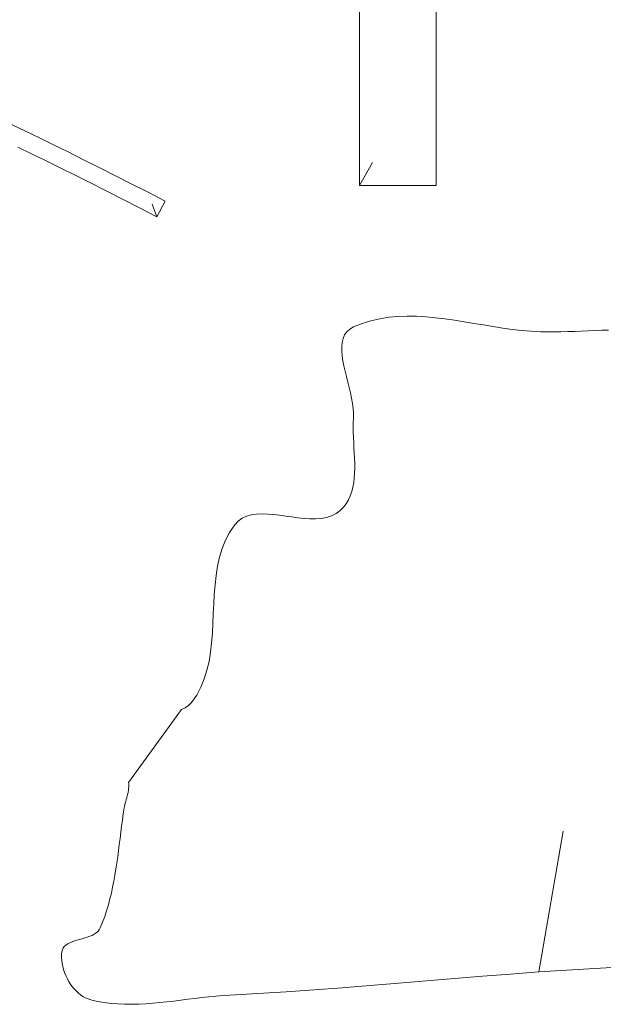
# Model space of a CAD drawing. Header units: inches. Extents: x -12 to 23, y -13.2 to 21.7.
# Tile 39 of 75: x 3.8 to 4.8, y 2 to 3.7. Entities that reach past the tile are written whole.
import ezdxf

# ---------------------------------------------------------------- set-up
doc = ezdxf.new("R2010")
doc.units = ezdxf.units.IN
doc.header["$MEASUREMENT"] = 0
doc.layers.get('0').update_dxf_attribs({"lineweight": 0})

msp = doc.modelspace()

# ---------------------------------------------------------------- linework, layer by layer
at = {"color": 7, "linetype": 'Continuous', "lineweight": 0}
for p, q in [((4.3501, 3.7703), (4.3501, 3.4237)), ((4.4853, 3.4237), (4.4853, 3.7703)), ((4.3501, 3.4237), (4.4853, 3.4237)), ((4.4177, 3.1929), (4.4016, 3.1915)), ((4.4339, 3.1935), (4.4177, 3.1929)), ((4.4504, 3.1932), (4.4339, 3.1935)), ((4.467, 3.1922), (4.4504, 3.1932)), ((4.4837, 3.1907), (4.467, 3.1922)), ((4.3546, 3.1806), (4.3395, 3.1744)), ((4.37, 3.1854), (4.3546, 3.1806)), ((4.3857, 3.189), (4.37, 3.1854)), ((4.4016, 3.1915), (4.3857, 3.189)), ((4.5005, 3.1886), (4.4837, 3.1907)), ((4.5174, 3.1862), (4.5005, 3.1886)), ((4.5344, 3.1836), (4.5174, 3.1862)), ((4.5514, 3.1807), (4.5344, 3.1836)), ((4.5684, 3.1779), (4.5514, 3.1807)), ((4.5853, 3.1751), (4.5684, 3.1779)), ((4.6023, 3.1725), (4.5853, 3.1751)), ((4.3239, 3.1604), (4.3212, 3.1542)), ((4.3278, 3.1659), (4.3239, 3.1604)), ((4.3329, 3.1705), (4.3278, 3.1659)), ((4.3395, 3.1744), (4.3329, 3.1705)), ((4.6191, 3.1701), (4.6023, 3.1725)), ((4.6359, 3.1682), (4.6191, 3.1701)), ((4.6526, 3.1667), (4.6359, 3.1682)), ((4.6692, 3.1659), (4.6526, 3.1667)), ((4.681, 3.1657), (4.6692, 3.1659)), ((4.6929, 3.1657), (4.681, 3.1657)), ((4.7048, 3.1659), (4.6929, 3.1657)), ((4.7168, 3.1662), (4.7048, 3.1659)), ((4.7287, 3.1666), (4.7168, 3.1662)), ((4.7407, 3.1671), (4.7287, 3.1666)), ((4.7527, 3.1676), (4.7407, 3.1671)), ((4.7647, 3.1681), (4.7527, 3.1676)), ((4.7766, 3.1685), (4.7647, 3.1681)), ((4.7886, 3.1688), (4.7766, 3.1685)), ((4.3195, 3.1473), (4.3188, 3.1399)), ((4.3212, 3.1542), (4.3195, 3.1473)), ((4.3188, 3.1399), (4.3188, 3.1319)), ((4.3188, 3.1319), (4.3196, 3.1235)), ((4.3196, 3.1235), (4.3209, 3.1147)), ((4.3209, 3.1147), (4.3227, 3.1057)), ((4.3227, 3.1057), (4.3248, 3.0964)), ((4.3248, 3.0964), (4.3272, 3.0869)), ((4.3272, 3.0869), (4.3296, 3.0773)), ((4.3296, 3.0773), (4.332, 3.0678)), ((4.332, 3.0678), (4.3343, 3.0582)), ((4.3343, 3.0582), (4.3363, 3.0488)), ((4.3363, 3.0488), (4.338, 3.0396)), ((4.338, 3.0396), (4.3391, 3.0306)), ((4.3391, 3.0306), (4.3397, 3.022)), ((4.3397, 3.022), (4.3395, 3.0138)), ((4.3391, 3.0054), (4.339, 2.9969)), ((4.3395, 3.0138), (4.3391, 3.0054)), ((4.339, 2.9969), (4.3391, 2.9882)), ((4.3391, 2.9882), (4.3395, 2.9794)), ((4.3395, 2.9794), (4.3399, 2.9704)), ((4.3399, 2.9704), (4.3404, 2.9614)), ((4.3404, 2.9614), (4.3409, 2.9524)), ((4.3409, 2.9524), (4.3413, 2.9434)), ((4.3413, 2.9434), (4.3416, 2.9345)), ((4.3416, 2.9345), (4.3417, 2.9256)), ((4.3415, 2.9169), (4.3409, 2.9084)), ((4.3417, 2.9256), (4.3415, 2.9169)), ((4.3399, 2.9001), (4.3385, 2.892)), ((4.3409, 2.9084), (4.3399, 2.9001)), ((4.3365, 2.8842), (4.3339, 2.8768)), ((4.3385, 2.892), (4.3365, 2.8842)), ((4.3267, 2.863), (4.3219, 2.8568)), ((4.3307, 2.8697), (4.3267, 2.863)), ((4.3339, 2.8768), (4.3307, 2.8697)), ((4.3089, 2.8455), (4.3008, 2.8415)), ((4.3162, 2.851), (4.3089, 2.8455)), ((4.3219, 2.8568), (4.3162, 2.851)), ((4.1365, 2.8323), (4.1303, 2.8257)), ((4.1435, 2.8373), (4.1365, 2.8323)), ((4.1514, 2.8409), (4.1435, 2.8373)), ((4.1599, 2.8433), (4.1514, 2.8409)), ((4.169, 2.8446), (4.1599, 2.8433)), ((4.1786, 2.8451), (4.169, 2.8446)), ((4.1886, 2.8448), (4.1786, 2.8451)), ((4.1989, 2.8439), (4.1886, 2.8448)), ((4.2095, 2.8427), (4.1989, 2.8439)), ((4.2202, 2.8412), (4.2095, 2.8427)), ((4.231, 2.8397), (4.2202, 2.8412)), ((4.2417, 2.8383), (4.231, 2.8397)), ((4.2524, 2.8371), (4.2417, 2.8383)), ((4.2628, 2.8365), (4.2524, 2.8371)), ((4.2729, 2.8364), (4.2628, 2.8365)), ((4.2827, 2.8371), (4.2729, 2.8364)), ((4.292, 2.8387), (4.2827, 2.8371)), ((4.3008, 2.8415), (4.292, 2.8387)), ((4.1213, 2.8125), (4.114, 2.7986)), ((4.1303, 2.8257), (4.1213, 2.8125)), ((4.114, 2.7986), (4.1081, 2.7839)), ((4.1081, 2.7839), (4.1036, 2.7686)), ((4.1036, 2.7686), (4.1001, 2.7528)), ((4.1001, 2.7528), (4.0975, 2.7365)), ((4.0975, 2.7365), (4.0957, 2.7199)), ((4.0957, 2.7199), (4.0944, 2.7031)), ((4.0944, 2.7031), (4.0935, 2.686)), ((4.0935, 2.686), (4.0927, 2.6689)), ((4.0927, 2.6689), (4.092, 2.6518)), ((4.092, 2.6518), (4.091, 2.6348)), ((4.091, 2.6348), (4.0897, 2.6179)), ((4.0897, 2.6179), (4.0878, 2.6014)), ((4.0851, 2.5852), (4.0815, 2.5695)), ((4.0878, 2.6014), (4.0851, 2.5852)), ((4.0815, 2.5695), (4.0768, 2.5543)), ((4.0768, 2.5543), (4.0708, 2.5397)), ((4.0708, 2.5397), (4.0634, 2.5259)), ((4.0634, 2.5259), (4.0542, 2.5129)), ((4.043, 2.5033), (4.0366, 2.5005)), ((4.0489, 2.5074), (4.043, 2.5033)), ((4.0542, 2.5129), (4.0489, 2.5074)), ((3.9436, 2.3611), (3.9432, 2.3581)), ((3.9433, 2.3715), (3.9438, 2.3693)), ((3.9439, 2.364), (3.9436, 2.3611)), ((3.9438, 2.3693), (3.944, 2.3668)), ((3.944, 2.3668), (3.9439, 2.364)), ((3.9402, 2.345), (3.9394, 2.3417)), ((3.9411, 2.3483), (3.9402, 2.345)), ((3.9419, 2.3516), (3.9411, 2.3483)), ((3.9426, 2.3549), (3.9419, 2.3516)), ((3.9432, 2.3581), (3.9426, 2.3549)), ((3.9359, 2.3269), (3.9342, 2.3163)), ((3.9363, 2.3296), (3.9359, 2.3269)), ((3.937, 2.3324), (3.9363, 2.3296)), ((3.9377, 2.3354), (3.937, 2.3324)), ((3.9385, 2.3385), (3.9377, 2.3354)), ((3.9394, 2.3417), (3.9385, 2.3385)), ((3.9342, 2.3163), (3.9327, 2.3056)), ((3.9312, 2.2948), (3.9298, 2.2841)), ((3.9327, 2.3056), (3.9312, 2.2948)), ((3.9284, 2.2733), (3.9271, 2.2625)), ((3.9298, 2.2841), (3.9284, 2.2733)), ((3.9271, 2.2625), (3.9257, 2.2517)), ((3.9243, 2.2409), (3.9228, 2.2301)), ((3.9257, 2.2517), (3.9243, 2.2409)), ((3.9228, 2.2301), (3.9211, 2.2194)), ((3.9194, 2.2087), (3.9175, 2.1981)), ((3.9211, 2.2194), (3.9194, 2.2087)), ((3.9154, 2.1875), (3.9132, 2.1769)), ((3.9175, 2.1981), (3.9154, 2.1875)), ((3.9132, 2.1769), (3.9106, 2.1665)), ((3.9079, 2.1561), (3.9048, 2.1458)), ((3.9106, 2.1665), (3.9079, 2.1561)), ((3.9014, 2.1356), (3.8977, 2.1256)), ((3.9048, 2.1458), (3.9014, 2.1356)), ((3.8977, 2.1256), (3.8936, 2.1156)), ((3.8707, 2.0992), (3.8662, 2.0978)), ((3.875, 2.1007), (3.8707, 2.0992)), ((3.8791, 2.1024), (3.875, 2.1007)), ((3.8828, 2.1044), (3.8791, 2.1024)), ((3.8863, 2.1066), (3.8828, 2.1044)), ((3.8892, 2.1092), (3.8863, 2.1066)), ((3.8917, 2.1122), (3.8892, 2.1092)), ((3.8936, 2.1156), (3.8917, 2.1122)), ((3.8306, 2.0831), (3.8284, 2.0803)), ((3.8333, 2.0855), (3.8306, 2.0831)), ((3.8365, 2.0876), (3.8333, 2.0855)), ((3.8401, 2.0895), (3.8365, 2.0876)), ((3.8441, 2.0911), (3.8401, 2.0895)), ((3.8482, 2.0926), (3.8441, 2.0911)), ((3.8526, 2.0939), (3.8482, 2.0926)), ((3.8571, 2.0952), (3.8526, 2.0939)), ((3.8617, 2.0965), (3.8571, 2.0952)), ((3.8662, 2.0978), (3.8617, 2.0965)), ((3.826, 2.0733), (3.8255, 2.0684)), ((3.8255, 2.0684), (3.8255, 2.0633)), ((3.8269, 2.077), (3.826, 2.0733)), ((3.8284, 2.0803), (3.8269, 2.077)), ((3.8255, 2.0633), (3.8258, 2.0581)), ((3.8258, 2.0581), (3.8265, 2.0528)), ((3.8265, 2.0528), (3.8276, 2.0476)), ((3.8276, 2.0476), (3.829, 2.0423)), ((3.829, 2.0423), (3.8307, 2.037)), ((3.8307, 2.037), (3.8328, 2.0319)), ((3.8328, 2.0319), (3.8351, 2.0268)), ((4.5174, 2.0264), (4.5669, 2.0304)), ((4.5669, 2.0304), (4.6163, 2.0343)), ((4.6163, 2.0343), (4.6658, 2.038)), ((4.6658, 2.038), (4.7152, 2.0413)), ((4.7152, 2.0413), (4.7647, 2.0443)), ((4.7647, 2.0443), (4.8141, 2.0468)), ((3.8351, 2.0268), (3.8378, 2.0219)), ((3.8378, 2.0219), (3.8407, 2.0172)), ((3.8407, 2.0172), (3.8438, 2.0127)), ((3.8438, 2.0127), (3.8472, 2.0085)), ((4.3196, 2.0101), (4.3691, 2.014)), ((4.3691, 2.014), (4.4185, 2.0181)), ((4.4185, 2.0181), (4.468, 2.0222)), ((4.468, 2.0222), (4.5174, 2.0264)), ((3.8472, 2.0085), (3.8509, 2.0045)), ((3.8509, 2.0045), (3.8547, 2.0009)), ((3.8547, 2.0009), (3.8588, 1.9976)), ((3.8588, 1.9976), (3.863, 1.9947)), ((4.0849, 1.9943), (4.0973, 1.9955)), ((4.0973, 1.9955), (4.1096, 1.9965)), ((4.1096, 1.9965), (4.1218, 1.9973)), ((4.1218, 1.9973), (4.1713, 1.9999)), ((4.1713, 1.9999), (4.2207, 2.0029)), ((4.2207, 2.0029), (4.2702, 2.0064)), ((4.2702, 2.0064), (4.3196, 2.0101)), ((3.863, 1.9947), (3.8674, 1.9923)), ((3.8674, 1.9923), (3.872, 1.9903)), ((3.872, 1.9903), (3.8767, 1.9888)), ((3.8767, 1.9888), (3.8886, 1.9861)), ((3.8886, 1.9861), (3.9006, 1.984)), ((3.9006, 1.984), (3.9126, 1.9825)), ((3.9126, 1.9825), (3.9247, 1.9815)), ((3.9247, 1.9815), (3.9369, 1.981)), ((3.9369, 1.981), (3.9491, 1.9809)), ((3.9491, 1.9809), (3.9614, 1.9812)), ((3.9614, 1.9812), (3.9737, 1.9819)), ((3.9737, 1.9819), (3.986, 1.9828)), ((3.986, 1.9828), (3.9983, 1.9839)), ((3.9983, 1.9839), (4.0107, 1.9853)), ((4.0107, 1.9853), (4.0231, 1.9867)), ((4.0231, 1.9867), (4.0354, 1.9883)), ((4.0354, 1.9883), (4.0478, 1.9899)), ((4.0478, 1.9899), (4.0602, 1.9914)), ((4.0602, 1.9914), (4.0726, 1.9929)), ((4.0726, 1.9929), (4.0849, 1.9943))]:
    msp.add_line(p, q, dxfattribs=at)
at = {"color": 30, "linetype": 'Continuous', "lineweight": 0, "true_color": 0xff7e00}
for p, q in [((4.3501, 3.4237), (4.3731, 3.464)), ((4.6658, 2.038), (4.7088, 2.2859))]:
    msp.add_line(p, q, dxfattribs=at)
at = {"color": 1, "linetype": 'Continuous', "lineweight": 0, "true_color": 0xff0000}
for p, q in [((3.9934, 3.3685), (3.9847, 3.3908)), ((3.9433, 2.3715), (4.0366, 2.5005))]:
    msp.add_line(p, q, dxfattribs=at)
at = {"color": 7, "linetype": 'Continuous', "lineweight": 0}
msp.add_lwpolyline([(3.7383, 3.5307), (3.762, 3.5193), (3.7863, 3.5076), (3.8112, 3.4954), (3.8368, 3.4828), (3.8631, 3.4697), (3.8902, 3.4561), (3.9182, 3.442), (3.9471, 3.4274), (3.9769, 3.4122), (4.0077, 3.3963), (4.0077, 3.3963), (3.9934, 3.3685), (3.9626, 3.3844), (3.9329, 3.3996), (3.9041, 3.4142), (3.8762, 3.4282), (3.8492, 3.4418), (3.8229, 3.4548), (3.7974, 3.4674), (3.7726, 3.4795), (3.7484, 3.4912)], dxfattribs=at)

doc.saveas('drawing.dxf')
